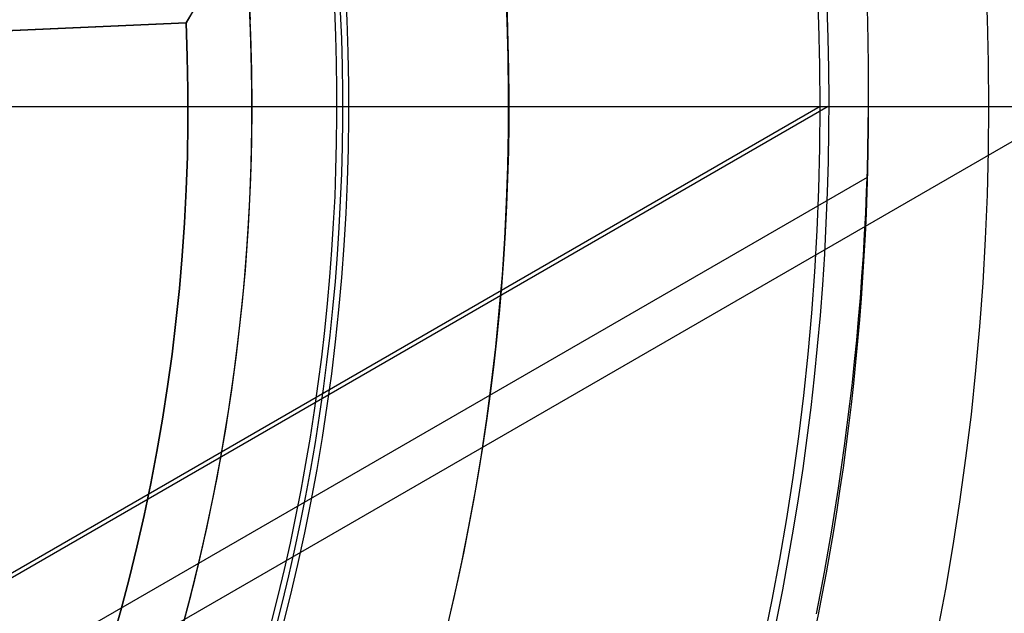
# Model space of a CAD drawing. Extents: x 16051 to 17254, y -2088 to -1046.
# Tile 31 of 62: x 16679 to 16695, y -1713 to -1704. Entities that reach past the tile are written whole.
import ezdxf

# ---------------------------------------------------------------- set-up
doc = ezdxf.new("R2010")
doc.units = 0
doc.layers.get('0').update_dxf_attribs({"linetype": 'CONTINUOUS'})
doc.layers.add('COLOR', color=7, linetype='CONTINUOUS')

msp = doc.modelspace()

# ---------------------------------------------------------------- linework, layer by layer
for p, q in [((16681.97501230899, -1703.959349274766, 223.0844421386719), (16682.87568087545, -1702.455013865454, 223.0844421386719)), ((16681.975012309, -1703.959349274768, 220.5844421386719), (16682.87568087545, -1702.455013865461, 220.5844421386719)), ((16682.79110536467, -1702.542525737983, 218.0863603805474), (16681.975012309, -1703.959349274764, 218.0844421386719)), ((16681.975012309, -1703.959349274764, 218.0844421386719), (16677.97881942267, -1704.133826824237, 218.0844421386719)), ((16677.97881942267, -1704.133826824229, 216.0844421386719), (16681.975012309, -1703.959349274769, 216.0844421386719)), ((16681.975012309, -1703.959349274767, 217.0844421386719), (16677.97881942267, -1704.133826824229, 217.0844421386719)), ((16681.975012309, -1703.959349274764, 218.0844421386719), (16681.97501230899, -1703.959349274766, 223.0844421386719)), ((16681.975012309, -1703.959349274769, 216.0844421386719), (16681.975012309, -1703.959349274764, 218.0844421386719)), ((16681.975012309, -1703.959349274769, 223.0844421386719), (16681.975012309, -1703.959349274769, 216.0844421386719)), ((16679.97691586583, -1704.046588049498, 218.0844421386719), (16679.97691586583, -1704.046588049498, 216.0844421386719)), ((16695.82172440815, -1705.267930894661, 105.1250029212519), (16630.09448628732, -1743.215569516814, 105.1250029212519)), ((16692.00356566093, -1705.267930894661, 199.6250029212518), (16632.00356566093, -1739.908947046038, 199.6250029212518)), ((16691.87800369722, -1705.267930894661, 200.6250029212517), (16632.06634664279, -1739.800207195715, 200.6250029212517)), ((16692.60958731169, -1706.373865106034, 51.12500292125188), (16632.65832195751, -1740.986744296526, 51.12500292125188))]:
    msp.add_line(p, q)
at = {"extrusion": (0.1124755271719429, 0.1948133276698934, 0.9743700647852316)}
msp.add_lwpolyline([(-15309.47030365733, -6720.994009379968), (-15309.98085325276, -6720.685040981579), (-15310.48939906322, -6720.371376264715), (-15310.99588066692, -6720.053034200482), (-15311.50023783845, -6719.730034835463), (-15312.00241057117, -6719.402399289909), (-15312.50233909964, -6719.070149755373), (-15312.99996392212, -6718.733309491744), (-15313.49522582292, -6718.391902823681), (-15313.98806589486, -6718.045955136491), (-15314.47842556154, -6717.695492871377), (-15314.96624659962, -6717.340543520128), (-15315.45147116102, -6716.981135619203), (-15315.93404179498, -6716.617298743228), (-15316.41390147, -6716.24906349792), (-15316.89099359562, -6715.876461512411), (-15317.36526204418, -6715.499525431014), (-15317.83665117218, -6715.118288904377), (-15318.30510584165, -6714.732786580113), (-15318.7705714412, -6714.343054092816), (-15319.23299390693, -6713.949128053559), (-15319.69231974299, -6713.551046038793), (-15320.14849604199, -6713.148846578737), (-15320.6014705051, -6712.742569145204), (-15321.05119146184, -6712.332254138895), (-15321.49760788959, -6711.917942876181), (-15321.94066943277, -6711.499677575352), (-15322.38032642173, -6711.077501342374), (-15322.8165298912, -6710.651458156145), (-15323.24923159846, -6710.221592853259), (-15323.67838404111, -6709.787951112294), (-15324.10394047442, -6709.350579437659), (-15324.52585492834, -6708.909525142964), (-15324.94408222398, -6708.464836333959), (-15325.35857798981, -6708.016561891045), (-15325.76929867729, -6707.564751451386), (-15326.17620157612, -6707.10945539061), (-15326.579244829, -6706.65072480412), (-15326.9783874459, -6706.188611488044), (-15327.37358931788, -6705.723167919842), (-15327.76481123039, -6705.25444723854), (-15328.15201487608, -6704.782503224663), (-15328.53516286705, -6704.307390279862), (-15328.91421874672, -6703.829163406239), (-15329.28914700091, -6703.347878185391), (-15329.65991306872, -6702.863590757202), (-15330.02648335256, -6702.376357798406), (-15330.38882522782, -6701.886236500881), (-15330.74690705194, -6701.393284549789), (-15331.10069817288, -6700.897560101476), (-15331.4501689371, -6700.399121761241), (-15331.79529069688, -6699.898028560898), (-15332.13603581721, -6699.394339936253), (-15332.47237768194, -6698.888115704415), (-15332.80429069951, -6698.379416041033), (-15333.131750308, -6697.868301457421), (-15333.45473297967, -6697.354832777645), (-15333.77321622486, -6696.839071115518), (-15334.08717859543, -6696.321077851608), (-15334.39659968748, -6695.800914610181), (-15334.7014601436, -6695.278643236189), (-15335.00174165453, -6694.754325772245), (-15335.29742696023, -6694.228024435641), (-15335.58849985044, -6693.699801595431), (-15335.87494516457, -6693.16971974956), (-15336.15674879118, -6692.637841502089), (-15336.4338976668, -6692.10422954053), (-15336.70637977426, -6691.56894661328), (-15336.97418414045, -6691.032055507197), (-15337.23730083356, -6690.493619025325), (-15337.49572095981, -6689.953699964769), (-15337.74943665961, -6689.41236109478), (-15337.9984411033, -6688.869665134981), (-15338.24272848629, -6688.325674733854), (-15338.48229402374, -6687.780452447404), (-15338.71713394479, -6687.234060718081), (-15338.94724548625, -6686.686561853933), (-15339.1726268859, -6686.138018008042), (-15339.39327737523, -6685.588491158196), (-15339.60919717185, -6685.038043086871), (-15339.82038747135, -6684.486735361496), (-15340.02685043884, -6683.934629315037), (-15340.22858919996, -6683.381786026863), (-15340.42560783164, -6682.828266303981), (-15340.61791135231, -6682.274130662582), (-15340.80550571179, -6681.719439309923), (-15340.98839778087, -6681.164252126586), (-15341.16659534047, -6680.60862864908), (-15341.34010707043, -6680.05262805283), (-15341.50894253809, -6679.496309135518), (-15341.67311218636, -6678.939730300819), (-15341.83262732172, -6678.382949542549), (-15341.98750010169, -6677.826024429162), (-15342.13774352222, -6677.269012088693), (-15342.28337140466, -6676.711969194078), (-15342.42439838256, -6676.154951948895), (-15342.56083988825, -6675.598016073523), (-15342.69271213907, -6675.04121679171), (-15342.82003212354, -6674.484608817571), (-15342.9428175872, -6673.928246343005), (-15343.06108701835, -6673.37218302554), (-15343.17485963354, -6672.816471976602), (-15343.28415536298, -6672.261165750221), (-15343.38899483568, -6671.70631633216), (-15343.48939936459, -6671.15197512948), (-15343.58539093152, -6670.598192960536), (-15343.67699217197, -6670.045020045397), (-15343.76422635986, -6669.492505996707), (-15343.84711739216, -6668.940699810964), (-15343.92568977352, -6668.389649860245), (-15343.99996860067, -6667.839403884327), (-15344.06997954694, -6667.290008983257), (-15344.13574884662, -6666.741511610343), (-15344.19730327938, -6666.19395756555), (-15344.25467015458, -6665.64739198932), (-15344.30787729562, -6665.101859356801), (-15344.35695302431, -6664.5574034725), (-15344.4019261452, -6664.014067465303), (-15344.44282592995, -6663.471893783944), (-15344.4796821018, -6662.930924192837), (-15344.51252481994, -6662.391199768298), (-15344.54138466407, -6661.852760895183), (-15344.56629261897, -6661.315647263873), (-15344.58728005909, -6660.779897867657), (-15344.60437873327, -6660.245551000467), (-15344.61762074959, -6659.712644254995), (-15344.6270385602, -6659.181214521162), (-15344.63266494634, -6658.651297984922), (-15344.63453300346, -6658.122930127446), (-15344.6327337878, -6657.604389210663), (-15344.62731513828, -6657.08435597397), (-15344.61824576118, -6656.562863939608), (-15344.60549465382, -6656.039947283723), (-15344.58903111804, -6655.51564083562), (-15344.56882477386, -6654.989980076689), (-15344.54484557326, -6654.463001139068), (-15344.51706381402, -6653.934740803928), (-15344.48545015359, -6653.405236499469), (-15344.44997562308, -6652.874526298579), (-15344.41061164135, -6652.342648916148), (-15344.36733002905, -6651.809643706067), (-15344.32010302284, -6651.275550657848), (-15344.26890328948, -6650.740410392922), (-15344.21370394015, -6650.204264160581), (-15344.15447854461, -6649.667153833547), (-15344.09120114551, -6649.129121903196), (-15344.02384627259, -6648.590211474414), (-15343.952388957, -6648.050466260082), (-15343.87680474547, -6647.509930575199), (-15343.79706971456, -6646.968649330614), (-15343.71316048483, -6646.426668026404), (-15343.62505423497, -6645.884032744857), (-15343.53272871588, -6645.340790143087), (-15343.43616226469, -6644.796987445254), (-15343.33533381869, -6644.252672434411), (-15343.2302229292, -6643.707893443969), (-15343.1208097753, -6643.162699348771), (-15343.00707517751, -6642.617139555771), (-15342.8890006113, -6642.07126399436), (-15342.76656822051, -6641.525123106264), (-15342.63976083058, -6640.978767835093), (-15342.50856196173, -6640.432249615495), (-15342.37295584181, -6639.885620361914), (-15342.23292741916, -6639.338932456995), (-15342.08846237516, -6638.792238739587), (-15341.93954713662, -6638.245592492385), (-15341.78616888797, -6637.699047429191), (-15341.62831558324, -6637.15265768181), (-15341.46597595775, -6636.606477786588), (-15341.29913953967, -6636.060562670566), (-15341.12779666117, -6635.514967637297), (-15340.95193846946, -6634.969748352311), (-15340.77155693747, -6634.424960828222), (-15340.58664487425, -6633.880661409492), (-15340.39719593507, -6633.336906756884), (-15340.20320463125, -6632.793753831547), (-15340.00466633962, -6632.251259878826), (-15339.80157731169, -6631.709482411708), (-15339.59393468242, -6631.168479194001), (-15339.38173647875, -6630.628308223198), (-15339.16498162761, -6630.089027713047), (-15338.94366996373, -6629.55069607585), (-15338.71780223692, -6629.013371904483), (-15338.48738011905, -6628.477113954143), (-15338.25240621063, -6627.941981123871), (-15338.01288404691, -6627.40803243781), (-15337.76881810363, -6626.875327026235), (-15337.52021380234, -6626.343924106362), (-15337.26707751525, -6625.813882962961), (-15337.00941656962, -6625.285262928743), (-15336.74723925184, -6624.758123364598), (-15336.48055481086, -6624.232523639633), (-15336.20937346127, -6623.708523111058), (-15335.93370638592, -6623.186181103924), (-15335.65356573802, -6622.665556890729), (-15335.36896464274, -6622.146709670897), (-15335.07991719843, -6621.629698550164), (-15334.78643847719, -6621.114582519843), (-15334.48854452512, -6620.601420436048), (-15334.18625236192, -6620.090270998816), (-15333.87957998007, -6619.581192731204), (-15333.5685463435, -6619.074243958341), (-15333.25317138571, -6618.569482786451), (-15332.93347600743, -6618.066967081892), (-15332.60948207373, -6617.566754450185), (-15332.28121241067, -6617.068902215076), (-15331.94869080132, -6616.573467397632), (-15331.61194198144, -6616.080506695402), (-15331.2709916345, -6615.590076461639), (-15330.92586638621, -6615.102232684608), (-15330.57659379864, -6614.617030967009), (-15330.22320236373, -6614.134526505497), (-15329.86572149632, -6613.654774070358), (-15329.50418152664, -6613.1778279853), (-15329.13861369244, -6612.703742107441), (-15328.7690501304, -6612.232569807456), (-15328.39552386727, -6611.764363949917), (-15328.01806881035, -6611.299176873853), (-15327.63671973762, -6610.837060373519), (-15327.25151228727, -6610.378065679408), (-15326.86248294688, -6609.92224343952), (-15326.46966904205, -6609.469643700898), (-15326.0731087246, -6609.020315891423), (-15325.67284096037, -6608.574308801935), (-15325.26890551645, -6608.131670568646), (-15324.86134294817, -6607.69244865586), (-15324.45019458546, -6607.256689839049), (-15324.03550251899, -6606.824440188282), (-15323.61730958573, -6606.395745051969), (-15323.19565935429, -6605.970649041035), (-15322.77059610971, -6605.54919601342), (-15322.342164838, -6605.131429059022), (-15321.91041121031, -6604.717390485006), (-15321.47538156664, -6604.307121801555), (-15321.03712289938, -6603.900663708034), (-15320.59568283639, -6603.498056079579), (-15320.15110962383, -6603.099337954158), (-15319.7034521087, -6602.704547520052), (-15319.25275972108, -6602.313722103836), (-15318.79908245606, -6601.926898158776), (-15318.34247085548, -6601.54411125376), (-15317.88297598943, -6601.165396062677), (-15317.42064943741, -6600.790786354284), (-15316.95554326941, -6600.420314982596), (-15316.4877100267, -6600.054013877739), (-15316.01720270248, -6599.691914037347), (-15315.54407472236, -6599.334045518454), (-15315.06837992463, -6598.980437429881), (-15314.59017254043, -6598.63111792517), (-15314.10950717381, -6598.286114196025), (-15313.62643878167, -6597.945452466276), (-15313.14102265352, -6597.609157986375), (-15312.65331439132, -6597.277255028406), (-15312.16336988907, -6596.949766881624), (-15311.67124531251, -6596.626715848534), (-15311.17699707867, -6596.308123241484), (-15310.68068183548, -6595.994009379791)], dxfattribs=at)
at = {"extrusion": (0.1124755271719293, 0.1948133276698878, 0.9743700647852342)}
msp.add_lwpolyline([(-15308.55944587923, -6595.994009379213), (-15309.08051549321, -6596.298800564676), (-15309.59963515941, -6596.60845085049), (-15310.11674160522, -6596.922942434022), (-15310.6317717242, -6597.242256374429), (-15311.14466260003, -6597.566372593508), (-15311.6553515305, -6597.895269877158), (-15312.16377605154, -6598.228925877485), (-15312.66987396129, -6598.567317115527), (-15313.17358334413, -6598.91041898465), (-15313.67484259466, -6599.258205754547), (-15314.17359044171, -6599.610650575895), (-15314.66976597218, -6599.967725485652), (-15315.16330865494, -6600.329401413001), (-15315.65415836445, -6600.695648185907), (-15316.14225540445, -6601.066434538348), (-15316.62754053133, -6601.441728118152), (-15317.10995497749, -6601.821495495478), (-15317.58944047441, -6602.205702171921), (-15318.06593927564, -6602.594312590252), (-15318.53939417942, -6602.987290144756), (-15319.00974855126, -6603.384597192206), (-15319.47694634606, -6603.786195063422), (-15319.94093213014, -6604.192044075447), (-15320.40165110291, -6604.602103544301), (-15320.85904911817, -6605.016331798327), (-15321.31307270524, -6605.434686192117), (-15321.7636690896, -6605.857123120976), (-15322.21078621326, -6606.283598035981), (-15322.65437275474, -6606.714065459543), (-15323.09437814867, -6607.148479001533), (-15323.53075260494, -6607.586791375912), (-15323.96344712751, -6608.028954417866), (-15324.3924135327, -6608.474919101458), (-15324.81760446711, -6608.924635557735), (-15325.238973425, -6609.378053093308), (-15325.6564747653, -6609.835120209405), (-15326.070063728, -6610.295784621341), (-15326.47969645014, -6610.759993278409), (-15326.88532998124, -6611.22769238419), (-15327.28692229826, -6611.698827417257), (-15327.68443231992, -6612.173343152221), (-15328.07781992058, -6612.651183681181), (-15328.4670459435, -6613.132292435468), (-15328.85207221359, -6613.616612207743), (-15329.23286154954, -6614.104085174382), (-15329.60937777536, -6614.594652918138), (-15329.98158573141, -6615.08825645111), (-15330.34945128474, -6615.584836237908), (-15330.71294133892, -6616.084332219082), (-15331.07202384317, -6616.586683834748), (-15331.42666780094, -6617.091830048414), (-15331.77684327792, -6617.599709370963), (-15332.12252140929, -6618.11025988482), (-15332.46367440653, -6618.623419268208), (-15332.80027556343, -6619.139124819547), (-15333.13229926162, -6619.657313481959), (-15333.45972097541, -6620.177921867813), (-15333.78251727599, -6620.700886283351), (-15334.10066583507, -6621.226142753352), (-15334.41414542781, -6621.753627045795), (-15334.72293593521, -6622.283274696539), (-15335.02701834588, -6622.815021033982), (-15335.32637475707, -6623.348801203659), (-15335.62098837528, -6623.884550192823), (-15335.91084351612, -6624.422202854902), (-15336.19592560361, -6624.961693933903), (-15336.4762211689, -6625.502958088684), (-15336.75171784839, -6626.045929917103), (-15337.02240438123, -6626.590543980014), (-15337.28827060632, -6627.136734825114), (-15337.54930745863, -6627.684437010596), (-15337.80550696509, -6628.233585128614), (-15338.0568622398, -6628.784113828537), (-15338.30336747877, -6629.335957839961), (-15338.54501795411, -6629.889051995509), (-15338.78181000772, -6630.443331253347), (-15339.01374104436, -6630.998730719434), (-15339.24080952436, -6631.555185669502), (-15339.46301495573, -6632.112631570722), (-15339.68035788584, -6632.671004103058), (-15339.89283989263, -6633.230239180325), (-15340.10046357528, -6633.790272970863), (-15340.30323254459, -6634.351041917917), (-15340.50115141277, -6634.912482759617), (-15340.69422578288, -6635.474532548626), (-15340.88246223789, -6636.037128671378), (-15341.06586832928, -6636.600208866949), (-15341.2444525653, -6637.163711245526), (-15341.41822439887, -6637.727574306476), (-15341.58719421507, -6638.291736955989), (-15341.75137331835, -6638.856138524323), (-15341.91077391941, -6639.420718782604), (-15342.06540912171, -6639.9854179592), (-15342.21529290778, -6640.550176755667), (-15342.36044012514, -6641.114936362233), (-15342.50086647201, -6641.67963847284), (-15342.63658848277, -6642.24422529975), (-15342.76762351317, -6642.808639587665), (-15342.89398972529, -6643.372824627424), (-15343.01570607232, -6643.936724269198), (-15343.13279228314, -6644.500282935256), (-15343.24526884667, -6645.06344563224), (-15343.35315699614, -6645.626157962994), (-15343.4564786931, -6646.188366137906), (-15343.55525661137, -6646.750016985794), (-15343.64951412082, -6647.311057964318), (-15343.73927527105, -6647.871437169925), (-15343.82456477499, -6648.431103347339), (-15343.90540799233, -6648.990005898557), (-15343.98183091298, -6649.548094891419), (-15344.05386014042, -6650.105321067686), (-15344.12152287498, -6650.661635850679), (-15344.18484689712, -6651.216991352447), (-15344.24386055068, -6651.771340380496), (-15344.29859272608, -6652.324636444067), (-15344.34907284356, -6652.876833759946), (-15344.39533083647, -6653.427887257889), (-15344.43739713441, -6653.977752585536), (-15344.47530264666, -6654.526386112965), (-15344.50907874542, -6655.073744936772), (-15344.53875724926, -6655.61978688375), (-15344.56437040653, -6656.164470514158), (-15344.58595087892, -6656.707755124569), (-15344.60353172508, -6657.249600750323), (-15344.61714638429, -6657.789968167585), (-15344.62682866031, -6658.328818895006), (-15344.63261270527, -6658.866115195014), (-15344.63453300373, -6659.401820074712), (-15344.63278133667, -6659.913463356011), (-15344.62750615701, -6660.426560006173), (-15344.61867739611, -6660.941077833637), (-15344.60626526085, -6661.456984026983), (-15344.59024024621, -6661.974245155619), (-15344.57057314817, -6662.492827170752), (-15344.54723507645, -6663.012695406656), (-15344.52019746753, -6663.533814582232), (-15344.48943209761, -6664.056148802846), (-15344.45491109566, -6664.579661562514), (-15344.4166069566, -6665.104315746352), (-15344.37449255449, -6665.630073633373), (-15344.32854115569, -6666.156896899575), (-15344.27872643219, -6666.68474662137), (-15344.22502247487, -6667.213583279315), (-15344.16740380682, -6667.743366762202), (-15344.1058453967, -6668.274056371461), (-15344.04032267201, -6668.805610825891), (-15343.97081153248, -6669.337988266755), (-15343.89728836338, -6669.871146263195), (-15343.8197300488, -6670.405041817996), (-15343.73811398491, -6670.939631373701), (-15343.65241809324, -6671.474870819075), (-15343.56262083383, -6672.010715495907), (-15343.46870121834, -6672.547120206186), (-15343.37063882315, -6673.084039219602), (-15343.26841380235, -6673.621426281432), (-15343.16200690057, -6674.159234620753), (-15343.05139946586, -6674.697416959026), (-15342.93657346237, -6675.23592551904), (-15342.81751148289, -6675.774712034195), (-15342.69419676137, -6676.313727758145), (-15342.5666131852, -6676.852923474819), (-15342.43474530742, -6677.392249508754), (-15342.29857835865, -6677.9316557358), (-15342.15809825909, -6678.471091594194), (-15342.01329163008, -6679.010506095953), (-15341.86414580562, -6679.549847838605), (-15341.71064884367, -6680.089065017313), (-15341.55278953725, -6680.628105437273), (-15341.39055742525, -6681.166916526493), (-15341.22394280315, -6681.705445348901), (-15341.05293673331, -6682.243638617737), (-15340.87753105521, -6682.781442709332), (-15340.69771839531, -6683.318803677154), (-15340.51349217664, -6683.855667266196), (-15340.32484662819, -6684.391978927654), (-15340.13177679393, -6684.927683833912), (-15339.93427854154, -6685.462726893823), (-15339.73234857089, -6685.997052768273), (-15339.5259844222, -6686.530605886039), (-15339.31518448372, -6687.063330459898), (-15339.09994799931, -6687.595170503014), (-15338.88027507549, -6688.126069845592), (-15338.6561666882, -6688.655972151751), (-15338.42762468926, -6689.184820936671), (-15338.1946518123, -6689.712559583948), (-15337.95725167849, -6690.239131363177), (-15337.71542880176, -6690.76447944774), (-15337.46918859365, -6691.288546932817), (-15337.21853736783, -6691.811276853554), (-15336.9634823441, -6692.332612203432), (-15336.70403165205, -6692.852495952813), (-15336.44019433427, -6693.370871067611), (-15336.17198034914, -6693.88768052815), (-15335.89940057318, -6694.402867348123), (-15335.62246680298, -6694.916374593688), (-15335.34119175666, -6695.428145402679), (-15335.05558907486, -6695.938123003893), (-15334.76567332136, -6696.446250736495), (-15334.47145998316, -6696.952472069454), (-15334.17296547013, -6697.456730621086), (-15333.87020711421, -6697.958970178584), (-15333.56320316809, -6698.459134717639), (-15333.25197280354, -6698.957168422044), (-15332.93653610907, -6699.4530157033), (-15332.61691408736, -6699.946621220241), (-15332.29312865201, -6700.437929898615), (-15331.96520262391, -6700.926886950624), (-15331.63315972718, -6701.413437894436), (-15331.2970245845, -6701.897528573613), (-15330.95682271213, -6702.379105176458), (-15330.6125805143, -6702.85811425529), (-15330.26432527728, -6703.334502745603), (-15329.91208516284, -6703.808217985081), (-15329.55588920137, -6704.279207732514), (-15329.19576728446, -6704.747420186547), (-15328.83175015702, -6705.212804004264), (-15328.463869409, -6705.675308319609), (-15328.09215746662, -6706.134882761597), (-15327.71664758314, -6706.591477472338), (-15327.33737382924, -6707.045043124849), (-15326.95437108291, -6707.495530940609), (-15326.56767501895, -6707.942892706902), (-15326.17732209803, -6708.387080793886), (-15325.78334955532, -6708.828048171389), (-15325.38579538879, -6709.26574842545), (-15324.98469834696, -6709.700135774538), (-15324.58009791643, -6710.131165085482), (-15324.17203430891, -6710.558791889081), (-15323.76054844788, -6710.982972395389), (-15323.34568195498, -6711.403663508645), (-15322.92747713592, -6711.820822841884), (-15322.50597696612, -6712.23440873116), (-15322.08122507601, -6712.644380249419), (-15321.65326573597, -6713.050697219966), (-15321.222143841, -6713.453320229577), (-15320.78790489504, -6713.852210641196), (-15320.35059499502, -6714.247330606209), (-15319.91026081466, -6714.63864307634), (-15319.46694958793, -6715.026111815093), (-15319.02070909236, -6715.409701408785), (-15318.57158763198, -6715.789377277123), (-15318.11963402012, -6716.165105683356), (-15317.66489756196, -6716.53685374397), (-15317.20742803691, -6716.904589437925), (-15316.74727568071, -6717.268281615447), (-15316.28449116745, -6717.627900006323), (-15315.81912559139, -6717.983415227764), (-15315.35123044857, -6718.334798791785), (-15314.88085761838, -6718.682023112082), (-15314.40805934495, -6719.02506151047), (-15313.93288821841, -6719.363888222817), (-15313.45539715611, -6719.698478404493), (-15312.97563938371, -6720.028808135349), (-15312.49366841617, -6720.354854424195), (-15312.00953803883, -6720.676595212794), (-15311.52330228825, -6720.994009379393)], dxfattribs=at)
at = {"extrusion": (0.1124755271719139, 0.1948133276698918, 0.9743700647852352)}
msp.add_lwpolyline([(-15314.92049179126, -6595.994009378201), (-15315.39590661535, -6596.329127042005), (-15315.86907008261, -6596.668318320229), (-15316.3399330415, -6597.011559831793), (-15316.80844663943, -6597.358827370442), (-15317.27456233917, -6597.710095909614), (-15317.73823193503, -6598.065339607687), (-15318.19940756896, -6598.424531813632), (-15318.65804174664, -6598.787645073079), (-15319.11408735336, -6599.154651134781), (-15319.56749766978, -6599.525520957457), (-15320.0182263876, -6599.900224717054), (-15320.46622762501, -6600.278731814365), (-15320.91145594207, -6600.661010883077), (-15321.35386635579, -6601.047029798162), (-15321.7934143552, -6601.436755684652), (-15322.23005591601, -6601.830154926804), (-15322.66374751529, -6602.227193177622), (-15323.09444614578, -6602.627835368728), (-15323.52210933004, -6603.032045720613), (-15323.94669513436, -6603.439787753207), (-15324.36816218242, -6603.85102429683), (-15324.78646966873, -6604.265717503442), (-15325.20157737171, -6604.683828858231), (-15325.61344566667, -6605.10531919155), (-15326.02203553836, -6605.53014869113), (-15326.42730859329, -6605.958276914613), (-15326.82922707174, -6606.389662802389), (-15327.22775385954, -6606.82426469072), (-15327.62285249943, -6607.262040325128), (-15328.01448720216, -6607.70294687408), (-15328.40262285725, -6608.146940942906), (-15328.78722504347, -6608.593978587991), (-15329.16826003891, -6609.044015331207), (-15329.54569483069, -6609.497006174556), (-15329.91949712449, -6609.952905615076), (-15330.28963535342, -6610.411667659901), (-15330.65607868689, -6610.87324584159), (-15331.0187970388, -6611.337593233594), (-15331.37776107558, -6611.804662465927), (-15331.73294222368, -6612.274405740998), (-15332.08431267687, -6612.746774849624), (-15332.43184540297, -6613.221721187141), (-15332.77551415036, -6613.699195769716), (-15333.11529345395, -6614.179149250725), (-15333.45115864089, -6614.66153193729), (-15333.78308583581, -6615.146293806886), (-15334.11105196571, -6615.633384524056), (-15334.43503476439, -6616.122753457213), (-15334.75501277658, -6616.614349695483), (-15335.07096536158, -6617.108122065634), (-15335.38287269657, -6617.604019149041), (-15335.69071577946, -6618.101989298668), (-15335.99447643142, -6618.601980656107), (-15336.29413729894, -6619.103941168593), (-15336.58968185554, -6619.607818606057), (-15336.88109440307, -6620.113560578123), (-15337.16836007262, -6620.621114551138), (-15337.45146482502, -6621.130427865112), (-15337.73039545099, -6621.641447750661), (-15338.00513957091, -6622.15412134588), (-15338.27568563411, -6622.668395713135), (-15338.54202291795, -6623.184217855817), (-15338.80414152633, -6623.701534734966), (-15339.06203238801, -6624.220293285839), (-15339.31568725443, -6624.740440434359), (-15339.56509869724, -6625.261923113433), (-15339.81026010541, -6625.784688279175), (-15340.0511656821, -6626.308682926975), (-15340.28781044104, -6626.83385410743), (-15340.52019020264, -6627.360148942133), (-15340.74830158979, -6627.887514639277), (-15340.97214202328, -6628.415898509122), (-15341.1917097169, -6628.945247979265), (-15341.40700367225, -6629.475510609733), (-15341.6180236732, -6630.006634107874), (-15341.8247702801, -6630.538566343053), (-15342.02724482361, -6631.071255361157), (-15342.22544939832, -6631.604649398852), (-15342.41938685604, -6632.138696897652), (-15342.60906079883, -6632.673346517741), (-15342.79447557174, -6633.208547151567), (-15342.97563625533, -6633.744247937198), (-15343.15254865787, -6634.280398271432), (-15343.32521930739, -6634.816947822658), (-15343.49365544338, -6635.353846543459), (-15343.65786500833, -6635.891044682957), (-15343.81785663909, -6636.4284927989), (-15343.97363965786, -6636.966141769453), (-15344.12522406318, -6637.50394280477), (-15344.27262052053, -6638.041847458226), (-15344.41584035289, -6638.579807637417), (-15344.55489553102, -6639.117775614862), (-15344.68979866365, -6639.655704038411), (-15344.82056298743, -6640.19354594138), (-15344.94720235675, -6640.731254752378), (-15345.06973123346, -6641.268784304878), (-15345.18816467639, -6641.806088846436), (-15345.30251833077, -6642.343123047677), (-15345.41280841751, -6642.879842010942), (-15345.51905172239, -6643.416201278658), (-15345.62126558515, -6643.952156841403), (-15345.71946788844, -6644.487665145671), (-15345.81367704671, -6645.02268310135), (-15345.90391199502, -6645.557168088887), (-15345.99019217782, -6646.091077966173), (-15346.07253753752, -6646.624371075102), (-15346.15096850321, -6647.157006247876), (-15346.22550597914, -6647.688942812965), (-15346.2961713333, -6648.22014060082), (-15346.36298638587, -6648.750559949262), (-15346.4259733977, -6649.280161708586), (-15346.48515505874, -6649.808907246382), (-15346.54055447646, -6650.336758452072), (-15346.5921951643, -6650.863677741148), (-15346.64010103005, -6651.389628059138), (-15346.68429636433, -6651.914572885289), (-15346.724805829, -6652.438476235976), (-15346.76165444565, -6652.961302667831), (-15346.79486758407, -6653.483017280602), (-15346.82447095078, -6654.003585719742), (-15346.85049057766, -6654.522974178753), (-15346.87295281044, -6655.041149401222), (-15346.89188429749, -6655.558078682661), (-15346.90731197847, -6656.073729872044), (-15346.91926307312, -6656.588071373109), (-15346.92776507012, -6657.101072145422), (-15346.93284571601, -6657.612701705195), (-15346.9345330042, -6658.122930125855), (-15346.93278552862, -6658.642178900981), (-15346.92752331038, -6659.162878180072), (-15346.91871685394, -6659.68499640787), (-15346.90633692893, -6660.208501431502), (-15346.89035458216, -6660.733360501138), (-15346.87074114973, -6661.259540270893), (-15346.8474682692, -6661.787006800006), (-15346.82050789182, -6662.315725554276), (-15346.78983229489, -6662.845661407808), (-15346.75541409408, -6663.37677864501), (-15346.71722625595, -6663.909040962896), (-15346.67524211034, -6664.442411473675), (-15346.62943536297, -6664.976852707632), (-15346.57978010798, -6665.512326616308), (-15346.52625084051, -6666.048794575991), (-15346.46882246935, -6666.586217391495), (-15346.40747032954, -6667.124555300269), (-15346.342170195, -6667.663767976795), (-15346.27289829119, -6668.203814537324), (-15346.19963130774, -6668.744653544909), (-15346.12234641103, -6669.286243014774), (-15346.0410212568, -6669.828540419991), (-15345.95563400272, -6670.371502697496), (-15345.86616332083, -6670.915086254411), (-15345.7725884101, -6671.459246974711), (-15345.67488900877, -6672.003940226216), (-15345.5730454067, -6672.549120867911), (-15345.46703845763, -6673.094743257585), (-15345.35684959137, -6673.640761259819), (-15345.24246082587, -6674.187128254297), (-15345.12385477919, -6674.733797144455), (-15345.0010146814, -6675.280720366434), (-15344.87392438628, -6675.827849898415), (-15344.74256838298, -6676.375137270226), (-15344.60693180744, -6676.922533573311), (-15344.46700045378, -6677.469989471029), (-15344.3227607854, -6678.017455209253), (-15344.17419994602, -6678.564880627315), (-15344.02130577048, -6679.112215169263), (-15343.86406679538, -6679.659407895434), (-15343.70247226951, -6680.206407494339), (-15343.53651216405, -6680.753162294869), (-15343.36617718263, -6681.299620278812), (-15343.19145877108, -6681.845729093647), (-15343.01234912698, -6682.391436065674), (-15342.82884120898, -6682.936688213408), (-15342.64092874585, -6683.481432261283), (-15342.44860624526, -6684.025614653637), (-15342.25186900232, -6684.569181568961), (-15342.05071310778, -6685.112078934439), (-15341.845135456, -6685.65425244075), (-15341.63513375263, -6686.195647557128), (-15341.42070652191, -6686.736209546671), (-15341.20185311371, -6687.275883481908), (-15340.97857371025, -6687.814614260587), (-15340.75086933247, -6688.352346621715), (-15340.51874184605, -6688.8890251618), (-15340.28219396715, -6689.424594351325), (-15340.04122926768, -6689.958998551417), (-15339.79585218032, -6690.492182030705), (-15339.54606800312, -6691.024088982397), (-15339.29188290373, -6691.554663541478), (-15339.03330392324, -6692.083849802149), (-15338.77033897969, -6692.611591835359), (-15338.50299687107, -6693.137833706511), (-15338.23128727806, -6693.662519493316), (-15337.95522076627, -6694.185593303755), (-15337.6748087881, -6694.70699929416), (-15337.39006368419, -6695.226681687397), (-15337.10099868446, -6695.744584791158), (-15336.80762790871, -6696.260653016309), (-15336.50996636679, -6696.774830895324), (-15336.20802995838, -6697.287063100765), (-15335.90183547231, -6697.797294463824), (-15335.59140058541, -6698.305469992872), (-15335.276743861, -6698.81153489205), (-15334.95788474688, -6699.315434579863), (-15334.63484357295, -6699.817114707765), (-15334.30764154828, -6700.316521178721), (-15333.97630075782, -6700.813600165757), (-15333.64084415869, -6701.30829813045), (-15333.30129557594, -6701.800561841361), (-15332.95767969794, -6702.290338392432), (-15332.6100220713, -6702.777575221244), (-15332.25834909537, -6703.262220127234), (-15331.9026880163, -6703.744221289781), (-15331.54306692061, -6704.223527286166), (-15331.17951472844, -6704.700087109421), (-15330.81206118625, -6705.173850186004), (-15330.44073685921, -6705.644766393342), (-15330.06557312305, -6706.112786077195), (-15329.68660215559, -6706.577860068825), (-15329.30385692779, -6707.039939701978), (-15328.91737119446, -6707.498976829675), (-15328.52717948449, -6707.954923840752), (-15328.13331709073, -6708.407733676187), (-15327.73582005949, -6708.857359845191), (-15327.33472517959, -6709.303756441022), (-15326.93006997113, -6709.746878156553), (-15326.52189267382, -6710.18668029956), (-15326.11023223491, -6710.623118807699), (-15325.69512829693, -6711.056150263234), (-15325.27662118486, -6711.485731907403), (-15324.85475189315, -6711.911821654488), (-15324.4295620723, -6712.334378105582), (-15324.00109401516, -6712.753360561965), (-15323.56939064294, -6713.168729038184), (-15323.13449549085, -6713.580444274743), (-15322.69645269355, -6713.988467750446), (-15322.25530697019, -6714.392761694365), (-15321.81110360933, -6714.793289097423), (-15321.36388845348, -6715.190013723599), (-15320.91370788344, -6715.582900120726), (-15320.4606088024, -6715.971913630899), (-15320.00463861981, -6716.357020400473), (-15319.54584523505, -6716.738187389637), (-15319.0842770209, -6717.115382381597), (-15318.61998280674, -6717.488573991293), (-15318.15301186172, -6717.857731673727), (-15317.68341387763, -6718.222825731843), (-15317.21123895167, -6718.583827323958), (-15316.73653756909, -6718.940708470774), (-15316.25936058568, -6719.293442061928), (-15315.77975921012, -6719.642001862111), (-15315.2977849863, -6719.986362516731), (-15314.81348977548, -6720.326499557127), (-15314.32692573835, -6720.662389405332), (-15313.83814531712, -6720.994009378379)], dxfattribs=at)
at = {"extrusion": (0.1124755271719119, 0.1948133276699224, 0.9743700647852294)}
msp.add_lwpolyline([(-15315.67810926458, -6720.994009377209), (-15316.14404000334, -6720.656685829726), (-15316.60769940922, -6720.315426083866), (-15317.06904060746, -6719.970253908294), (-15317.52801703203, -6719.62119384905), (-15317.98458244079, -6719.268271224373), (-15318.43869093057, -6718.911512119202), (-15318.89029695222, -6718.550943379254), (-15319.33935532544, -6718.18659260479), (-15319.78582125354, -6717.818488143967), (-15320.22965033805, -6717.446659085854), (-15320.67079859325, -6717.071135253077), (-15321.10922246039, -6716.691947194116), (-15321.54487882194, -6716.309126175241), (-15321.97772501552, -6715.922704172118), (-15322.40771884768, -6715.532713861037), (-15322.83481860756, -6715.139188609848), (-15323.25898308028, -6714.742162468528), (-15323.68017156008, -6714.341670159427), (-15324.09834386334, -6713.937747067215), (-15324.51346034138, -6713.530429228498), (-15324.92548189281, -6713.119753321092), (-15325.33436997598, -6712.705756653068), (-15325.74008662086, -6712.288477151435), (-15326.14259444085, -6711.86795335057), (-15326.54185664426, -6711.444224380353), (-15326.93783704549, -6711.017329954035), (-15327.33050007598, -6710.587310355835), (-15327.71981079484, -6710.154206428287), (-15328.10573489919, -6709.718059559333), (-15328.48823873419, -6709.278911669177), (-15328.86728930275, -6708.836805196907), (-15329.242854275, -6708.3917830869), (-15329.61490199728, -6707.943888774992), (-15329.98340150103, -6707.493166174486), (-15330.34832251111, -6707.039659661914), (-15330.70963545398, -6706.583414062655), (-15331.06731146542, -6706.124474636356), (-15331.42132239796, -6705.662887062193), (-15331.77164082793, -6705.198697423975), (-15332.11824006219, -6704.731952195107), (-15332.46109414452, -6704.262698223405), (-15332.80017786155, -6703.790982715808), (-15333.13546674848, -6703.316853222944), (-15333.46693709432, -6702.840357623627), (-15333.79456594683, -6702.361544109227), (-15334.11833111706, -6701.880461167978), (-15334.43821118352, -6701.397157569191), (-15334.75418549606, -6700.911682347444), (-15335.06623417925, -6700.424084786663), (-15335.3743381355, -6699.934414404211), (-15335.67847904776, -6699.442720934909), (-15335.97863938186, -6698.949054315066), (-15336.27480238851, -6698.453464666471), (-15336.56695210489, -6697.956002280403), (-15336.85507335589, -6697.456717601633), (-15337.13915175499, -6696.955661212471), (-15337.41917370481, -6696.452883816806), (-15337.69512639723, -6695.948436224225), (-15337.9669978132, -6695.442369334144), (-15338.23477672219, -6694.934734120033), (-15338.4984526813, -6694.425581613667), (-15338.75801603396, -6693.9149628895), (-15339.01345790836, -6693.402929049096), (-15339.26477021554, -6692.889531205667), (-15339.51194564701, -6692.374820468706), (-15339.75497767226, -6691.858847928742), (-15339.99386053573, -6691.341664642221), (-15340.22858925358, -6690.823321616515), (-15340.4591596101, -6690.303869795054), (-15340.68556815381, -6689.783360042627), (-15340.90781219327, -6689.261843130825), (-15341.12588979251, -6688.739369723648), (-15341.33979976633, -6688.215990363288), (-15341.54954167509, -6687.691755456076), (-15341.7551158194, -6687.166715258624), (-15341.95652323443, -6686.640919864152), (-15342.15376568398, -6686.114419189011), (-15342.34684565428, -6685.587262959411), (-15342.53576634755, -6685.059500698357), (-15342.72053167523, -6684.5311817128), (-15342.9011462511, -6684.002355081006), (-15343.07761538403, -6683.473069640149), (-15343.24994507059, -6682.943373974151), (-15343.41814198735, -6682.413316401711), (-15343.58221348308, -6681.882944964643), (-15343.74216757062, -6681.352307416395), (-15343.89801291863, -6680.821451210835), (-15344.04975884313, -6680.290423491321), (-15344.19741529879, -6679.759271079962), (-15344.34099287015, -6679.228040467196), (-15344.48050276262, -6678.696777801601), (-15344.61595679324, -6678.165528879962), (-15344.7473673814, -6677.634339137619), (-15344.8747475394, -6677.103253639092), (-15344.99811086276, -6676.572317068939), (-15345.11747152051, -6676.04157372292), (-15345.23284424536, -6675.511067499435), (-15345.34424432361, -6674.980841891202), (-15345.45168758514, -6674.450939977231), (-15345.55519039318, -6673.921404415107), (-15345.654769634, -6673.392277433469), (-15345.75044270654, -6672.863600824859), (-15345.84222751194, -6672.335415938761), (-15345.93014244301, -6671.807763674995), (-15346.01420637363, -6671.280684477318), (-15346.09443864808, -6670.754218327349), (-15346.17085907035, -6670.228404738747), (-15346.24348789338, -6669.703282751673), (-15346.31234580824, -6669.1788909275), (-15346.37745393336, -6668.655267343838), (-15346.43883380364, -6668.132449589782), (-15346.49650735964, -6667.610474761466), (-15346.55049693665, -6667.089379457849), (-15346.60082525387, -6666.569199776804), (-15346.6475154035, -6666.049971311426), (-15346.69059083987, -6665.531729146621), (-15346.73007536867, -6665.014507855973), (-15346.76599313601, -6664.498341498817), (-15346.7983686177, -6663.983263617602), (-15346.82722660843, -6663.469307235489), (-15346.85259221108, -6662.956504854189), (-15346.87449082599, -6662.444888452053), (-15346.89294814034, -6661.934489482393), (-15346.90799011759, -6661.425338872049), (-15346.91964298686, -6660.917467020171), (-15346.92793323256, -6660.410903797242), (-15346.93288758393, -6659.905678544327), (-15346.93453300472, -6659.401820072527), (-15346.93274021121, -6658.875881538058), (-15346.92734126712, -6658.348455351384), (-15346.91830552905, -6657.819574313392), (-15346.905602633, -6657.28927185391), (-15346.88920250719, -6656.757582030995), (-15346.86907538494, -6656.224539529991), (-15346.84519181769, -6655.69017966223), (-15346.81752268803, -6655.154538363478), (-15346.78603922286, -6654.617652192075), (-15346.75071300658, -6654.079558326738), (-15346.71151599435, -6653.540294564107), (-15346.66842052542, -6652.999899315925), (-15346.62139933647, -6652.45841160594), (-15346.57042557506, -6651.915871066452), (-15346.51547281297, -6651.372317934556), (-15346.45651505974, -6650.827793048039), (-15346.39352677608, -6650.282337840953), (-15346.32648288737, -6649.735994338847), (-15346.25535879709, -6649.188805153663), (-15346.18013040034, -6648.640813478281), (-15346.10077409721, -6648.092063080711), (-15346.01726680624, -6647.542598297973), (-15345.92958597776, -6646.992464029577), (-15345.83770960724, -6646.441705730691), (-15345.74161624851, -6645.890369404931), (-15345.64128502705, -6645.33850159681), (-15345.53669565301, -6644.786149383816), (-15345.42782843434, -6644.233360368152), (-15345.31466428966, -6643.680182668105), (-15345.19718476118, -6643.126664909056), (-15345.07537202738, -6642.572856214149), (-15344.9492089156, -6642.018806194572), (-15344.81867891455, -6641.464564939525), (-15344.68376618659, -6640.910183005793), (-15344.54445557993, -6640.35571140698), (-15344.40073264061, -6639.801201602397), (-15344.25258362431, -6639.2467054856), (-15344.09999550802, -6638.692275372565), (-15343.94295600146, -6638.137963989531), (-15343.78145355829, -6637.583824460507), (-15343.61547738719, -6637.029910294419), (-15343.44501746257, -6636.47627537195), (-15343.27006453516, -6635.922973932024), (-15343.09061014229, -6635.37006055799), (-15342.90664661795, -6634.817590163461), (-15342.71816710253, -6634.265617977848), (-15342.52516555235, -6633.714199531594), (-15342.32763674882, -6633.163390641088), (-15342.12557630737, -6632.613247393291), (-15341.91898068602, -6632.063826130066), (-15341.70784719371, -6631.515183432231), (-15341.49217399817, -6630.967376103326), (-15341.27196013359, -6630.420461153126), (-15341.04720550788, -6629.87449578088), (-15340.81791090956, -6629.329537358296), (-15340.58407801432, -6628.785643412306), (-15340.34570939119, -6628.242871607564), (-15340.10280850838, -6627.701279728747), (-15339.85537973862, -6627.160925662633), (-15339.60342836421, -6626.621867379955), (-15339.34696058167, -6626.084162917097), (-15339.08598350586, -6625.547870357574), (-15338.82050517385, -6625.013047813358), (-15338.55053454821, -6624.479753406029), (-15338.27608151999, -6623.948045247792), (-15337.99715691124, -6623.417981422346), (-15337.71377247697, -6622.889619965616), (-15337.42594090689, -6622.363018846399), (-15337.13367582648, -6621.838235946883), (-15336.83699179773, -6621.315329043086), (-15336.5359043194, -6620.794355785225), (-15336.23042982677, -6620.275373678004), (-15335.920585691, -6619.758440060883), (-15335.60639021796, -6619.243612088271), (-15335.28786264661, -6618.730946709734), (-15334.96502314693, -6618.220500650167), (-15334.63789281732, -6617.712330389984), (-15334.30649368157, -6617.206492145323), (-15333.97084868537, -6616.70304184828), (-15333.63098169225, -6616.202035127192), (-15333.28691747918, -6615.703527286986), (-15332.93868173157, -6615.207573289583), (-15332.58630103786, -6614.714227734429), (-15332.22980288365, -6614.223544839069), (-15331.86921564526, -6613.735578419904), (-15331.50456858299, -6613.250381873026), (-15331.13589183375, -6612.768008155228), (-15330.76321640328, -6612.288509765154), (-15330.386574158, -6611.811938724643), (-15330.00599781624, -6611.338346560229), (-15329.62152093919, -6610.867784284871), (-15329.23317792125, -6610.400302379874), (-15328.84100398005, -6609.93595077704), (-15328.44503514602, -6609.474778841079), (-15328.04530825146, -6609.016835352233), (-15327.6418609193, -6608.562168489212), (-15327.23473155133, -6608.11082581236), (-15326.82395931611, -6607.662854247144), (-15326.40958413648, -6607.21830006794), (-15325.9916466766, -6606.77720888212), (-15325.5701883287, -6606.339625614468), (-15325.14525119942, -6605.905594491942), (-15324.71687809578, -6605.47515902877), (-15324.28511251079, -6605.048362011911), (-15323.84999860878, -6604.625245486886), (-15323.41158121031, -6604.205850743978), (-15322.96990577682, -6603.790218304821), (-15322.52501839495, -6603.378387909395), (-15322.07696576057, -6602.970398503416), (-15321.6257951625, -6602.566288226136), (-15321.17155446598, -6602.166094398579), (-15320.71429209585, -6601.76985351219), (-15320.25405701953, -6601.377601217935), (-15319.79089872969, -6600.98937231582), (-15319.32486722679, -6600.605200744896), (-15318.85601300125, -6600.225119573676), (-15318.38438701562, -6599.849160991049), (-15317.9100406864, -6599.477356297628), (-15317.43302586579, -6599.109735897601), (-15316.9533948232, -6598.746329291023), (-15316.47120022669, -6598.387165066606), (-15315.98649512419, -6598.032270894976), (-15315.49933292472, -6597.681673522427), (-15315.0097673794, -6597.33539876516), (-15314.51785256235, -6596.993471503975), (-15314.02364285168, -6596.65591567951), (-15313.52719291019, -6596.322754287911), (-15313.02855766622, -6595.994009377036)], dxfattribs=at)
for points in [[(16692.63197313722, -1705.267930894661), (16692.63295100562, -1704.935667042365), (16692.63126769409, -1704.603424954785), (16692.62691982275, -1704.271226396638), (16692.61990401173, -1703.93909313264), (16692.61021688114, -1703.607046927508)], [(16691.81893800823, -1713.192204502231), (16691.88277023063, -1712.865947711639), (16691.94402239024, -1712.539190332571), (16692.00269110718, -1712.211954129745), (16692.05877300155, -1711.884260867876), (16692.1122646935, -1711.55613231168), (16692.16316280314, -1711.227590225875), (16692.21146395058, -1710.898656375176), (16692.25716475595, -1710.569352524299), (16692.30026183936, -1710.239700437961), (16692.34075182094, -1709.909721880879), (16692.3786313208, -1709.579438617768), (16692.41389695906, -1709.248872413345), (16692.44654535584, -1708.918045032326), (16692.47657313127, -1708.586978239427), (16692.50397690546, -1708.255693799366), (16692.52875329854, -1707.924213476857), (16692.55089893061, -1707.592559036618), (16692.57041042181, -1707.260752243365), (16692.58728439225, -1706.928814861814), (16692.60151746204, -1706.596768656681), (16692.61310625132, -1706.264635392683), (16692.62204738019, -1705.932436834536), (16692.62833746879, -1705.600194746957), (16692.63197313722, -1705.267930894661)]]:
    msp.add_lwpolyline(points)
at = {"extrusion": (0, 0, -1)}
for centre, radius, start, end in [((-16652.00356566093, -1705.267930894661, -89.37470231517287), 70.9424557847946, 329.9999999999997, 149.9999999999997), ((-16652.00356566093, -1705.267930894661, -46.50000292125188), 70.9424557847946, 329.9999999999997, 149.9999999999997), ((-16652.00356566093, -1705.267930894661, -259.6250029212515), 65.00000000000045, 330.0000000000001, 149.9999999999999), ((-16652.00356566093, -1705.267930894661, -259.6250029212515), 64, 329.9999999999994, 149.9999999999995), ((-16652.00356566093, -1705.267930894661, -88.12500292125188), 52.0912327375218, 329.9999999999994, 149.9999999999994), ((-16652.00356566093, -1705.267930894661, -62.12500292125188), 47.0345567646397, 330.0000000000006, 150.0000000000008), ((-16652.00356566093, -1705.267930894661, -199.6250029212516), 39.9999999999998, 330.0000000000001, 150.0000000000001), ((-16652.00356566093, -1705.267930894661, -89.37470231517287), 70.94245578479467, 149.9999999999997, 329.9999999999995), ((-16652.00356566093, -1705.267930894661, -46.50000292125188), 70.94245578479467, 149.9999999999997, 329.9999999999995), ((-16652.00356566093, -1705.267930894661, -259.6250029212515), 65.00000000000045, 150.0000000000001, 329.9999999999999), ((-16652.00356566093, -1705.267930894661, -259.6250029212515), 64, 149.9999999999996, 329.9999999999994), ((-16652.00356566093, -1705.267930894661, -88.12500292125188), 52.09123273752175, 149.9999999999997, 329.9999999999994), ((-16652.00356566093, -1705.267930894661, -62.12500292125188), 47.0345567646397, 150.0000000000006, 330.0000000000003), ((-16652.00356566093, -1705.267930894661, -199.6250029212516), 39.9999999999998, 150.0000000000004, 330.0000000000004), ((-16652.00356566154, -1705.267930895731, -223.0844421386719), 29.99999999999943, 177.4999999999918, 302.5000000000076), ((-16652.00356566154, -1705.267930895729, -219.5844421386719), 29.99999999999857, 177.4999999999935, 302.5000000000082)]:
    msp.add_arc(centre, radius, start, end, dxfattribs=at)
for centre, radius, start, end in [((16652.00356566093, -1705.267930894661, 89.37470231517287), 73.2424557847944, 30.0000000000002, 210.0000000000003), ((16652.00356566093, -1705.267930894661, 46.50000292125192), 71.7424557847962, 52.49999999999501, 187.5000000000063), ((16652.00356570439, -1705.267930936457, 88.63012703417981), 71.44457953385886, 30.0000000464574, 209.9999999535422), ((16652.00356566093, -1705.267930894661, 89.05580518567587), 71.21139006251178, 29.99999999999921, 209.9999999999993), ((16652.00356566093, -1705.267930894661, 245.6831232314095), 64.99999999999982, 29.99999999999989, 209.9999999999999), ((16652.00356566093, -1705.267930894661, 245.6831232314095), 63.99999999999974, 30.00000000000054, 210.0000000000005), ((16652.00356566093, -1705.267930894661, 211.3914713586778), 58.01326896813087, 30.00000000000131, 209.9999999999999), ((16652.00356566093, -1705.267930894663, 212.0545527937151), 57.26209357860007, 30.000000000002, 209.9999999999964), ((16652.00356566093, -1705.267930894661, 67.12500292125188), 53.58193971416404, 30.00000000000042, 210.0000000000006), ((16652.00356566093, -1705.267930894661, 65.62055118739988), 53.58193971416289, 29.99999999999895, 209.9999999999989), ((16652.00356566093, -1705.267930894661, 67.12500292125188), 52.09123273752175, 30.00000000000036, 210.0000000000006), ((16652.00356566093, -1705.267930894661, 77.62500292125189), 52.09123273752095, 29.99999999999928, 209.9999999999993), ((16652.00356566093, -1705.267930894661, 105.1250029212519), 43.8181587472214, 29.99999999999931, 209.9999999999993), ((16652.00356566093, -1705.267930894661, 52.53957701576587), 42.50584972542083, 29.99999999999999, 210.0000000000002), ((16652.00356566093, -1705.267930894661, 200.6250029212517), 39.87443803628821, 29.99999999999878, 209.999999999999), ((16652.00356566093, -1705.267930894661, 89.37470231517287), 73.2424557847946, 210.0000000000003, 30.00000000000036), ((16652.00356564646, -1705.267930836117, 88.63012703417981), 71.4445795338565, 210.0000000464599, 29.99999995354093), ((16652.00356566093, -1705.267930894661, 89.05580518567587), 71.21139006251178, 209.9999999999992, 29.99999999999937), ((16652.00356566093, -1705.267930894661, 245.6831232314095), 65.00000000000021, 209.9999999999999, 29.99999999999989), ((16652.00356566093, -1705.267930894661, 245.6831232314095), 64.00000000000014, 210.0000000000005, 30.00000000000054), ((16652.00356566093, -1705.267930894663, 211.3914713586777), 58.01326896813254, 209.999999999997, 30.00000000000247), ((16652.00356566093, -1705.267930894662, 212.0545527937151), 57.26209357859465, 209.9999999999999, 30.00000000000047), ((16652.00356566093, -1705.267930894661, 67.12500292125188), 53.5819397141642, 210.0000000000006, 30.00000000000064), ((16652.00356566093, -1705.267930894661, 65.62055118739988), 53.5819397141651, 210.0000000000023, 30.00000000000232), ((16652.00356566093, -1705.267930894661, 67.12500292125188), 52.0912327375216, 210.0000000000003, 30.00000000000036), ((16652.00356566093, -1705.267930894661, 77.62500292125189), 52.09123273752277, 210.0000000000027, 30.00000000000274), ((16652.00356566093, -1705.267930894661, 105.1250029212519), 43.8181587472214, 209.9999999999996, 29.99999999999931), ((16652.00356566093, -1705.267930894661, 52.53957701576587), 42.50584972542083, 210, 30.00000000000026), ((16652.00356566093, -1705.267930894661, 200.6250029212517), 39.8744380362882, 209.999999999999, 29.99999999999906), ((16652.00356566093, -1705.267930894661, 46.50000292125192), 71.7424557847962, 300.0000653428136, 7.499999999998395), ((16652.00356566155, -1705.267930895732, 223.0844421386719), 30.99999999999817, 234.7938624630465, 5.206137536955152), ((16652.00356566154, -1705.267930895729, 217.5844421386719), 31.00000000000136, 235.5081428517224, 4.491857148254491), ((16652.00356566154, -1705.267930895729, 212.0844421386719), 31.00000000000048, 237.4893341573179, 2.510665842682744), ((16652.00356566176, -1705.2679308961, 216.0844421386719), 29.99999999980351, 237.4999999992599, 2.500000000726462), ((16652.00356566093, -1705.267930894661, 51.125002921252), 40.62840747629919, 329.999999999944, 5.451072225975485e-12)]:
    msp.add_arc(centre, radius, start, end)
at = {"extrusion": (0.8627696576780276, 0.498120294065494, -0.08662961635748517)}
msp.add_arc((-9452.447449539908, 1328.553478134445, 13526.43867511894), 369.660395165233, 169.406246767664, 170.573573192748, dxfattribs=at)
at = {"extrusion": (-0.1124755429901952, -0.1948133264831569, -0.9743700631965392)}
msp.add_arc((15274.41326631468, -6658.46561743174, -1605.381088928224), 56.00000007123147, 334.5735870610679, 25.32742621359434, dxfattribs=at)
at = {"extrusion": (0.1124755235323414, 0.1948134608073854, 0.9743700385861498)}
msp.add_arc((-15274.41582420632, -6658.459883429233, 1604.466402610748), 56.00000007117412, 154.6725833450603, 205.4263646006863, dxfattribs=at)
at = {"layer": 'COLOR'}
msp.add_line((16579.00356599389, -1705.267947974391, 43.50000292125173), (16725.00357959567, -1705.267947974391, 43.50000292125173), dxfattribs=at)
at = {"layer": 'COLOR', "extrusion": (0, 0, -1)}
for centre, radius, start, end in [((-16652.00357279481, -1705.267947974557, 10.54089386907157), 152.392098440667, 333.3815781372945, 153.3815781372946), ((-16652.00357279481, -1705.267947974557, -18.68835025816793), 83.81579491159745, 333.3815781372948, 153.3815781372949), ((-16652.00357279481, -1705.267947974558, -33.3991820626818), 73.00000000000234, 63.38157813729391, 243.3815781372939), ((-16652.00357279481, -1705.267947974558, -43.50000292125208), 75.00000000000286, 63.38157813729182, 243.3815781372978), ((-16652.00357279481, -1705.267947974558, -32.97295255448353), 75.00000000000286, 63.38157813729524, 243.3815781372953), ((-16652.00357279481, -1705.267947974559, -43.50000292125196), 73.00000000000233, 63.3815781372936, 243.3815781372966), ((-16652.00357279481, -1705.267947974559, -43.50000292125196), 73.00000000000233, 63.3815781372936, 243.3815781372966), ((-16652.00357279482, -1705.267947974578, -26.2000005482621), 61.09154780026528, 333.3815781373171, 153.3815781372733), ((-16652.00357279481, -1705.267947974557, 10.54089386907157), 152.3920984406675, 153.3815781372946, 333.3815781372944), ((-16652.01167515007, -1705.263905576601, -28.2000005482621), 59.50000000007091, 333.3815781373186, 153.3815781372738), ((-16652.01167515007, -1705.263905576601, -26.2000005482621), 59.50000000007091, 333.3815781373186, 153.3815781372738), ((-16652.01167515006, -1705.263905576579, -27.2000005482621), 59.5000000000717, 333.3815781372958, 153.3815781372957), ((-16652.00357279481, -1705.267947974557, -43.50000292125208), 75.0000000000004, 243.3815781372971, 63.38157813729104), ((-16652.00357279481, -1705.267947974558, -32.97295255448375), 74.99999999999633, 243.3815781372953, 63.38157813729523), ((-16652.00357279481, -1705.267947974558, -33.39918206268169), 72.99999999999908, 243.3815781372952, 63.38157813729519), ((-16652.0035727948, -1705.267947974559, -43.50000292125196), 73.00000000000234, 243.3815781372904, 63.38157813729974), ((-16652.0035727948, -1705.267947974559, -43.50000292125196), 73.00000000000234, 243.3815781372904, 63.38157813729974), ((-16652.01167515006, -1705.263905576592, -38.60000054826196), 35.0000000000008, 333.3815781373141, 153.3815781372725), ((-16652.00357279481, -1705.267947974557, -18.68835025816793), 83.81579491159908, 153.3815781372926, 333.3815781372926), ((-16652.00357279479, -1705.267947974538, -26.2000005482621), 61.09154780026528, 153.381578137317, 333.3815781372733), ((-16652.01167515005, -1705.263905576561, -28.2000005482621), 59.50000000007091, 153.3815781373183, 333.3815781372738), ((-16652.01167515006, -1705.263905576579, -27.2000005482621), 59.50000000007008, 153.3815781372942, 333.3815781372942), ((-16652.01167515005, -1705.263905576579, -38.60000054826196), 32.5000000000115, 153.3815781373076, 210.7362177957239)]:
    msp.add_arc(centre, radius, start, end, dxfattribs=at)
at = {"layer": 'COLOR'}
for centre, radius, start, end in [((16652.00357279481, -1705.267947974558, -35.79999945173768), 153, 26.61842186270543, 206.618421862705), ((16652.00357279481, -1705.267947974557, -11.46081713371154), 152.9999999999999, 26.61842186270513, 206.6184218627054), ((16652.00357279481, -1705.267947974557, -23.63040829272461), 153.0000000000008, 26.61842186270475, 206.6184218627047), ((16652.00357279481, -1705.267947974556, -10.90949982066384), 152.834295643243, 26.61842186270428, 206.6184218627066), ((16652.00357279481, -1705.267947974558, -35.79999945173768), 150, 26.61842186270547, 206.618421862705), ((16652.00357279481, -1705.267947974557, -11.46081713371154), 153, 206.6184218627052, 26.6184218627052), ((16652.00357279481, -1705.267947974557, -35.79999945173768), 153, 206.6184218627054, 26.61842186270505), ((16652.00357279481, -1705.267947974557, -23.63040829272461), 153.0000000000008, 206.618421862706, 26.61842186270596), ((16652.00357279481, -1705.267947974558, -10.90949982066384), 152.8342956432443, 206.6184218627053, 26.61842186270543), ((16652.00357279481, -1705.267947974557, -35.79999945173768), 150, 206.6184218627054, 26.61842186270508), ((16652.01167515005, -1705.263905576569, 30.300000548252), 34.99999999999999, 26.61842186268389, 206.6184218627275), ((16652.01167515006, -1705.263905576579, 34.45000054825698), 35.0000000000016, 26.61842186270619, 206.6184218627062), ((16652.00357279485, -1705.267947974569, 22.44590218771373), 74.99999999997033, 296.6184218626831, 26.61842186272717), ((16652.01167515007, -1705.263905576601, 26.2000005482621), 59.50000000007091, 206.6184218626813, 26.61842186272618), ((16652.01167515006, -1705.263905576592, 30.300000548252), 35.0000000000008, 206.6184218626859, 26.6184218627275), ((16652.01167515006, -1705.263905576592, 38.60000054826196), 35.0000000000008, 206.6184218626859, 26.6184218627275), ((16652.01167515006, -1705.263905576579, 34.45000054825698), 34.99999999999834, 206.6184218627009, 26.61842186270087), ((16652.01167515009, -1705.263905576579, 28.20000054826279), 32.31846732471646, 338.7802084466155, 26.61842186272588), ((16652.01167515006, -1705.263905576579, 33.40000054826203), 32.40923366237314, 338.6082775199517, 26.61842186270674)]:
    msp.add_arc(centre, radius, start, end, dxfattribs=at)

doc.saveas('drawing.dxf')
